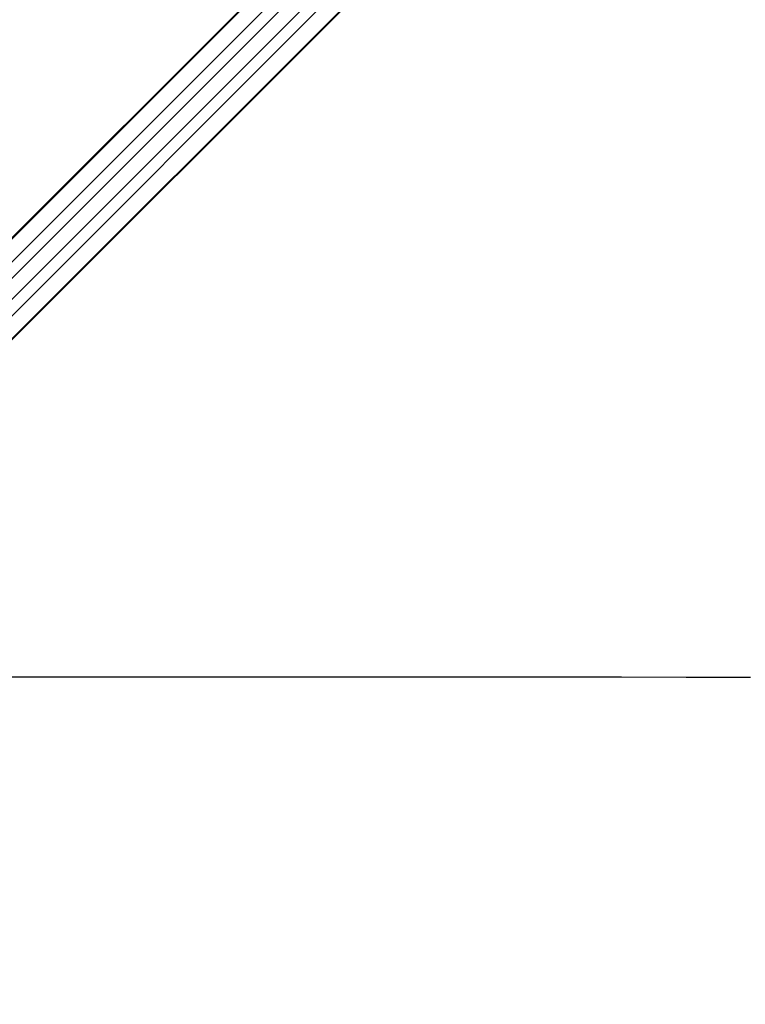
# Paper-space layout 'Wall Base Bracket' of a CAD drawing. Header units: millimetres. Extents: x 61326 to 443956, y 32752 to 406945.
# Tile 40 of 73: x 108361 to 132498, y 236518 to 269286. Entities that reach past the tile are written whole.
import ezdxf

# ---------------------------------------------------------------- set-up
doc = ezdxf.new("R2010")
doc.units = ezdxf.units.MM
doc.layers.add('COMPONENT_GEOMETRY', color=7, linetype='Continuous')
doc.styles.add('SLDTEXTSTYLE1', font='TXT', dxfattribs={"width": 0.75})
doc.dimstyles.new('SLDDIMSTYLE0', dxfattribs={"dimtxt": 2500, "dimasz": 165.1, "dimexe": 0, "dimexo": 0.0625, "dimgap": 625, "dimtad": 0, "dimtih": 1, "dimtoh": 1, "dimdec": 0, "dimlfac": 0.02, "dimrnd": 1e-09, "dimzin": 12, "dimdsep": 46, "dimtxsty": 'SLDTEXTSTYLE1', "dimsah": 1, "dimcen": 0.09, "dimadec": 0, "dimazin": 3, "dimtfac": 1, "dimtdec": 0, "dimtofl": 0, "dimtmove": 0, "dimatfit": 3, "dimfxl": 1, "dimfrac": 2, "dimtolj": 1, "dimtzin": 12, "dimarcsym": 0})

# ---------------------------------------------------------------- blocks, each defined once
blk = doc.blocks.new('_D_23')
at = {"layer": 'COMPONENT_GEOMETRY', "color": 7, "ltscale": 50}
for p, q in [((240160, 319828), (240160, 204975)), ((84225, 236918), (84225, 204975)), ((84225, 205134), (158498, 205134)), ((240160, 205134), (165887, 205134))]:
    blk.add_line(p, q, dxfattribs=at)
for points in [[(84225, 205134), (84390, 205109), (84390, 205159)], [(240160, 205134), (239995, 205159), (239995, 205109)]]:
    blk.add_solid(points, dxfattribs=at)
at = {"layer": 'COMPONENT_GEOMETRY', "color": 7, "ltscale": 50, "insert": (158498, 206372), "char_height": 2500, "attachment_point": 1, "style": 'SLDTEXTSTYLE1'}
blk.add_mtext('3119', dxfattribs=at)

psp = doc.layouts.new('Wall Base Bracket')

# ---------------------------------------------------------------- linework, layer by layer
at = {"color": 8, "linetype": 'Continuous', "lineweight": 25, "ltscale": 50}
for p, q in [((95194.28, 249084.26), (129929.16, 283819.15)), ((95530.42, 248656.83), (130361.28, 283487.7)), ((96424.92, 247762.33), (131255.73, 282593.14)), ((96852.35, 247426.19), (131617.18, 282191.02)), ((95181.68, 249096.86), (124053.35, 277968.54)), ((96864.95, 247413.58), (125756.2, 276304.83)), ((97290.4, 249870.47), (122286.99, 274867.05)), ((97638.56, 249522.31), (122635.14, 274518.89))]:
    psp.add_line(p, q, dxfattribs=at)
at = {"color": 7, "linetype": 'Continuous', "lineweight": 25, "ltscale": 50}
for p, q in [((95174.79, 249103.75), (123658.91, 277587.87)), ((102979.32, 253514.17), (125377.08, 275911.93))]:
    psp.add_line(p, q, dxfattribs=at)
at = {"color": 7, "linetype": 'Continuous', "lineweight": 25, "ltscale": 50, "flags": 128}
psp.add_lwpolyline([(97180.08, 247425.45), (98401.72, 247424.89), (100543.34, 247423.91), (102684.97, 247422.92), (104826.6, 247421.92), (106968.22, 247420.92), (109109.85, 247419.92), (111251.48, 247418.91), (113393.1, 247417.89), (115534.73, 247416.87), (117676.36, 247415.84), (119817.98, 247414.81), (121959.61, 247413.77), (124101.23, 247412.73), (126242.86, 247411.68), (128384.49, 247410.62), (130526.11, 247409.56), (132667.74, 247408.49)], dxfattribs=at)

# ---------------------------------------------------------------- dimensions: what is measured, and where the dimension line sits
at = {"layer": 'COMPONENT_GEOMETRY', "color": 7, "ltscale": 50}
dim = psp.add_linear_dim(base=(84224.72, 205134.08), p1=(240160.49, 319891.58), p2=(84224.72, 236981.63), dimstyle='SLDDIMSTYLE0', dxfattribs=at)
dim.commit()
dim.dimension.update_dxf_attribs({"geometry": '_D_23', "text_midpoint": (162192.6, 205134.08), "dimtype": 160})

doc.saveas('drawing.dxf')
